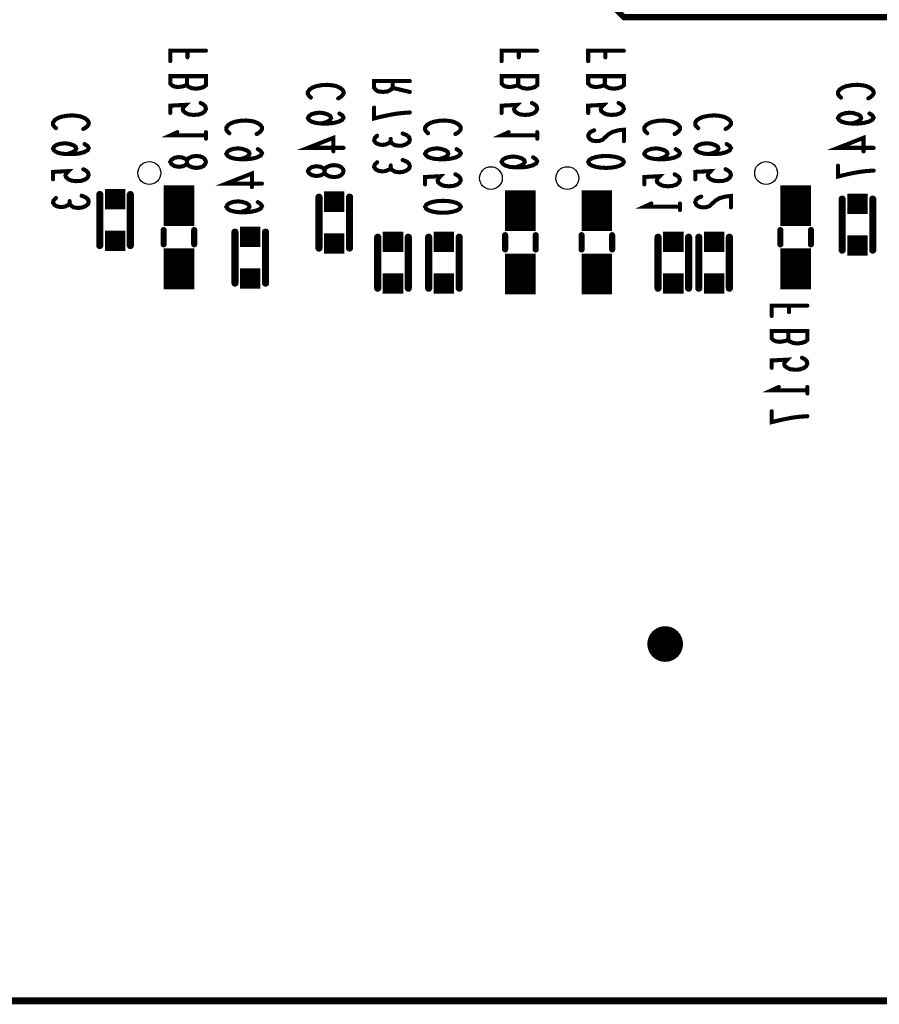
# Model space of a CAD drawing. Extents: x 0 to 8.86, y -3.29 to 6.3.
# Tile 36 of 129: x 6.89 to 7.73, y 0 to 0.96. Entities that reach past the tile are written whole.
import ezdxf

# ---------------------------------------------------------------- set-up
doc = ezdxf.new("R2010")
doc.units = 0
doc.layers.get('0').update_dxf_attribs({"color": 3, "linetype": 'CONTINUOUS'})

# ---------------------------------------------------------------- blocks, each defined once
blk = doc.blocks.new('PAD_S1')
at = {"const_width": 1}
blk.add_lwpolyline([(-0.5, 0), (0.5, 0)], dxfattribs=at)
blk = doc.blocks.new('PAD_R1')
at = {"const_width": 0.5}
blk.add_lwpolyline([(0.25, 0, 1), (-0.25, 0, 1)], format="xyb", close=True, dxfattribs=at)

msp = doc.modelspace()

# ---------------------------------------------------------------- linework, layer by layer
for points, const_width in [([(0, 0), (0, 6.29921), (8.85827, 6.29921), (8.85827, 0)], 0.007), ([(7.07, 0.823), (7.06942, 0.82113), (7.06767, 0.819), (7.06475, 0.81767), (7.06067, 0.81713), (7.05658, 0.81767), (7.05308, 0.81927), (7.05133, 0.82167), (7.05133, 0.82433), (7.05017, 0.82593), (7.04725, 0.82727), (7.04317, 0.8278), (7.03908, 0.827), (7.03617, 0.82513), (7.035, 0.823), (7.03617, 0.82087), (7.03908, 0.819), (7.04317, 0.8182), (7.04725, 0.81873), (7.05017, 0.82007), (7.05133, 0.82167), (7.05133, 0.82433), (7.05308, 0.82673), (7.05658, 0.82833), (7.06067, 0.82887), (7.06475, 0.82833), (7.06767, 0.827), (7.06942, 0.82487)], 0.004), ([(7.445, 0.823), (7.44617, 0.82513), (7.44908, 0.82673), (7.45258, 0.8278), (7.45725, 0.8286), (7.4625, 0.82887), (7.46775, 0.8286), (7.47242, 0.8278), (7.47592, 0.82673), (7.47883, 0.82513), (7.48, 0.823), (7.47883, 0.82087), (7.47592, 0.81927), (7.47242, 0.8182), (7.46775, 0.8174), (7.4625, 0.81713), (7.45725, 0.8174), (7.45258, 0.8182), (7.44908, 0.81927), (7.44617, 0.82087)], 0.004), ([(7.205, 0.814), (7.20442, 0.81213), (7.20267, 0.81), (7.19975, 0.80867), (7.19567, 0.80813), (7.19158, 0.80867), (7.18808, 0.81027), (7.18633, 0.81267), (7.18633, 0.81533), (7.18517, 0.81693), (7.18225, 0.81827), (7.17817, 0.8188), (7.17408, 0.818), (7.17117, 0.81613), (7.17, 0.814), (7.17117, 0.81187), (7.17408, 0.81), (7.17817, 0.8092), (7.18225, 0.80973), (7.18517, 0.81107), (7.18633, 0.81267), (7.18633, 0.81533), (7.18808, 0.81773), (7.19158, 0.81933), (7.19567, 0.81987), (7.19975, 0.81933), (7.20267, 0.818), (7.20442, 0.81587)], 0.004), ([(7.285, 0.779), (7.28617, 0.78113), (7.28908, 0.78273), (7.29258, 0.7838), (7.29725, 0.7846), (7.3025, 0.78487), (7.30775, 0.7846), (7.31242, 0.7838), (7.31592, 0.78273), (7.31883, 0.78113), (7.32, 0.779), (7.31883, 0.77687), (7.31592, 0.77527), (7.31242, 0.7742), (7.30775, 0.7734), (7.3025, 0.77313), (7.29725, 0.7734), (7.29258, 0.7742), (7.28908, 0.77527), (7.28617, 0.77687)], 0.004)]:
    msp.add_lwpolyline(points, close=True, dxfattribs=dict(const_width=const_width))
for points, const_width in [([(7.43, 1.37), (7.43, 1.265), (7.455, 1.24), (7.455, 0.99), (7.48, 0.965), (7.89, 0.965), (7.925, 0.94), (7.925, 0.865)], 0.006), ([(7.07, 0.93207), (7.035, 0.93207), (7.035, 0.92193)], 0.004), ([(7.05192, 0.92567), (7.05192, 0.93207)], 0.004), ([(7.395, 0.93207), (7.36, 0.93207), (7.36, 0.92193)], 0.004), ([(7.37692, 0.92567), (7.37692, 0.93207)], 0.004), ([(7.48, 0.93207), (7.445, 0.93207), (7.445, 0.92193)], 0.004), ([(7.46192, 0.92567), (7.46192, 0.93207)], 0.004), ([(7.05133, 0.89887), (7.04958, 0.8978), (7.04667, 0.897), (7.04258, 0.89647), (7.03908, 0.897), (7.03675, 0.89807), (7.035, 0.89993), (7.035, 0.90713), (7.07, 0.90713), (7.07, 0.89833), (7.06767, 0.89647), (7.06417, 0.8954), (7.06008, 0.89487), (7.056, 0.8954), (7.0525, 0.897), (7.05133, 0.89887), (7.05133, 0.90713)], 0.004), ([(7.37633, 0.89887), (7.37458, 0.8978), (7.37167, 0.897), (7.36758, 0.89647), (7.36408, 0.897), (7.36175, 0.89807), (7.36, 0.89993), (7.36, 0.90713), (7.395, 0.90713), (7.395, 0.89833), (7.39267, 0.89647), (7.38917, 0.8954), (7.38508, 0.89487), (7.381, 0.8954), (7.3775, 0.897), (7.37633, 0.89887), (7.37633, 0.90713)], 0.004), ([(7.46133, 0.89887), (7.45958, 0.8978), (7.45667, 0.897), (7.45258, 0.89647), (7.44908, 0.897), (7.44675, 0.89807), (7.445, 0.89993), (7.445, 0.90713), (7.48, 0.90713), (7.48, 0.89833), (7.47767, 0.89647), (7.47417, 0.8954), (7.47008, 0.89487), (7.466, 0.8954), (7.4625, 0.897), (7.46133, 0.89887), (7.46133, 0.90713)], 0.004), ([(7.17292, 0.88613), (7.17117, 0.88773), (7.17, 0.8896), (7.17, 0.89173), (7.17175, 0.89413), (7.17467, 0.896), (7.17817, 0.89733), (7.184, 0.8984), (7.18925, 0.89867), (7.1945, 0.89813), (7.198, 0.89733), (7.2015, 0.89573), (7.20383, 0.89387), (7.205, 0.892), (7.205, 0.89013), (7.20383, 0.88827), (7.20208, 0.88667), (7.19975, 0.88533)], 0.004), ([(7.27, 0.90233), (7.235, 0.90233), (7.235, 0.89567), (7.23675, 0.89353), (7.23908, 0.8922), (7.24375, 0.89167), (7.24842, 0.8922), (7.25133, 0.8938), (7.25308, 0.89567), (7.25308, 0.90233)], 0.004), ([(7.69292, 0.88613), (7.69117, 0.88773), (7.69, 0.8896), (7.69, 0.89173), (7.69175, 0.89413), (7.69467, 0.896), (7.69817, 0.89733), (7.704, 0.8984), (7.70925, 0.89867), (7.7145, 0.89813), (7.718, 0.89733), (7.7215, 0.89573), (7.72383, 0.89387), (7.725, 0.892), (7.725, 0.89013), (7.72383, 0.88827), (7.72208, 0.88667), (7.71975, 0.88533)], 0.004), ([(7.25308, 0.89567), (7.27, 0.89167)], 0.004), ([(7.06475, 0.88087), (7.06767, 0.87927), (7.06942, 0.8774), (7.07, 0.875), (7.06883, 0.8726), (7.0665, 0.87073), (7.06242, 0.8694), (7.05775, 0.86913), (7.05308, 0.86967), (7.05017, 0.871), (7.04783, 0.87287), (7.04725, 0.87473), (7.04783, 0.8766), (7.05017, 0.879), (7.035, 0.8782), (7.035, 0.871)], 0.004), ([(7.38975, 0.88087), (7.39267, 0.87927), (7.39442, 0.8774), (7.395, 0.875), (7.39383, 0.8726), (7.3915, 0.87073), (7.38742, 0.8694), (7.38275, 0.86913), (7.37808, 0.86967), (7.37517, 0.871), (7.37283, 0.87287), (7.37225, 0.87473), (7.37283, 0.8766), (7.37517, 0.879), (7.36, 0.8782), (7.36, 0.871)], 0.004), ([(7.47475, 0.88087), (7.47767, 0.87927), (7.47942, 0.8774), (7.48, 0.875), (7.47883, 0.8726), (7.4765, 0.87073), (7.47242, 0.8694), (7.46775, 0.86913), (7.46308, 0.86967), (7.46017, 0.871), (7.45783, 0.87287), (7.45725, 0.87473), (7.45783, 0.8766), (7.46017, 0.879), (7.445, 0.8782), (7.445, 0.871)], 0.004), ([(6.92292, 0.85613), (6.92117, 0.85773), (6.92, 0.8596), (6.92, 0.86173), (6.92175, 0.86413), (6.92467, 0.866), (6.92817, 0.86733), (6.934, 0.8684), (6.93925, 0.86867), (6.9445, 0.86813), (6.948, 0.86733), (6.9515, 0.86573), (6.95383, 0.86387), (6.955, 0.862), (6.955, 0.86013), (6.95383, 0.85827), (6.95208, 0.85667), (6.94975, 0.85533)], 0.004), ([(7.20092, 0.87053), (7.20383, 0.86867), (7.205, 0.86653), (7.20383, 0.8644), (7.20033, 0.86253), (7.19508, 0.8612), (7.18983, 0.86067), (7.18342, 0.86067), (7.17817, 0.8612), (7.1735, 0.86253), (7.17117, 0.86413), (7.17, 0.866), (7.17117, 0.86813), (7.1735, 0.86973), (7.177, 0.8708), (7.18167, 0.87133), (7.18575, 0.8708), (7.18983, 0.86947), (7.19217, 0.86787), (7.19275, 0.866), (7.19158, 0.86387), (7.18867, 0.86227), (7.18342, 0.86067)], 0.004), ([(7.27, 0.87153), (7.26242, 0.871), (7.256, 0.8702), (7.25017, 0.86913), (7.24375, 0.8678), (7.235, 0.86567), (7.235, 0.87633)], 0.004), ([(7.55292, 0.85613), (7.55117, 0.85773), (7.55, 0.8596), (7.55, 0.86173), (7.55175, 0.86413), (7.55467, 0.866), (7.55817, 0.86733), (7.564, 0.8684), (7.56925, 0.86867), (7.5745, 0.86813), (7.578, 0.86733), (7.5815, 0.86573), (7.58383, 0.86387), (7.585, 0.862), (7.585, 0.86013), (7.58383, 0.85827), (7.58208, 0.85667), (7.57975, 0.85533)], 0.004), ([(7.72092, 0.87053), (7.72383, 0.86867), (7.725, 0.86653), (7.72383, 0.8644), (7.72033, 0.86253), (7.71508, 0.8612), (7.70983, 0.86067), (7.70342, 0.86067), (7.69817, 0.8612), (7.6935, 0.86253), (7.69117, 0.86413), (7.69, 0.866), (7.69117, 0.86813), (7.6935, 0.86973), (7.697, 0.8708), (7.70167, 0.87133), (7.70575, 0.8708), (7.70983, 0.86947), (7.71217, 0.86787), (7.71275, 0.866), (7.71158, 0.86387), (7.70867, 0.86227), (7.70342, 0.86067)], 0.004), ([(7.09292, 0.85113), (7.09117, 0.85273), (7.09, 0.8546), (7.09, 0.85673), (7.09175, 0.85913), (7.09467, 0.861), (7.09817, 0.86233), (7.104, 0.8634), (7.10925, 0.86367), (7.1145, 0.86313), (7.118, 0.86233), (7.1215, 0.86073), (7.12383, 0.85887), (7.125, 0.857), (7.125, 0.85513), (7.12383, 0.85327), (7.12208, 0.85167), (7.11975, 0.85033)], 0.004), ([(7.28792, 0.85113), (7.28617, 0.85273), (7.285, 0.8546), (7.285, 0.85673), (7.28675, 0.85913), (7.28967, 0.861), (7.29317, 0.86233), (7.299, 0.8634), (7.30425, 0.86367), (7.3095, 0.86313), (7.313, 0.86233), (7.3165, 0.86073), (7.31883, 0.85887), (7.32, 0.857), (7.32, 0.85513), (7.31883, 0.85327), (7.31708, 0.85167), (7.31475, 0.85033)], 0.004), ([(7.50292, 0.85113), (7.50117, 0.85273), (7.5, 0.8546), (7.5, 0.85673), (7.50175, 0.85913), (7.50467, 0.861), (7.50817, 0.86233), (7.514, 0.8634), (7.51925, 0.86367), (7.5245, 0.86313), (7.528, 0.86233), (7.5315, 0.86073), (7.53383, 0.85887), (7.535, 0.857), (7.535, 0.85513), (7.53383, 0.85327), (7.53208, 0.85167), (7.52975, 0.85033)], 0.004), ([(7.07, 0.849), (7.035, 0.849), (7.042, 0.8522)], 0.004), ([(7.07, 0.8522), (7.07, 0.8458)], 0.004), ([(7.25133, 0.84313), (7.24958, 0.84153), (7.24667, 0.8402), (7.24317, 0.83967), (7.23967, 0.8402), (7.23675, 0.84153), (7.235, 0.84393), (7.23558, 0.84633), (7.23792, 0.84873)], 0.004), ([(7.263, 0.85087), (7.26708, 0.84927), (7.26942, 0.84713), (7.27, 0.84473), (7.26942, 0.8426), (7.2665, 0.84047), (7.263, 0.83913), (7.2595, 0.83887), (7.25542, 0.8394), (7.2525, 0.84127), (7.25133, 0.84313), (7.25133, 0.84553)], 0.004), ([(7.395, 0.849), (7.36, 0.849), (7.367, 0.8522)], 0.004), ([(7.395, 0.8522), (7.395, 0.8458)], 0.004), ([(7.45083, 0.85407), (7.44733, 0.85247), (7.44558, 0.8506), (7.445, 0.84847), (7.44617, 0.8458), (7.44908, 0.84393), (7.45258, 0.8434), (7.45608, 0.84367), (7.459, 0.84473), (7.46483, 0.85007), (7.46892, 0.85247), (7.47475, 0.85407), (7.48, 0.8546), (7.48, 0.8434)], 0.004), ([(6.95092, 0.84053), (6.95383, 0.83867), (6.955, 0.83653), (6.95383, 0.8344), (6.95033, 0.83253), (6.94508, 0.8312), (6.93983, 0.83067), (6.93342, 0.83067), (6.92817, 0.8312), (6.9235, 0.83253), (6.92117, 0.83413), (6.92, 0.836), (6.92117, 0.83813), (6.9235, 0.83973), (6.927, 0.8408), (6.93167, 0.84133), (6.93575, 0.8408), (6.93983, 0.83947), (6.94217, 0.83787), (6.94275, 0.836), (6.94158, 0.83387), (6.93867, 0.83227), (6.93342, 0.83067)], 0.004), ([(7.205, 0.8368), (7.17, 0.8368), (7.19508, 0.84667), (7.19508, 0.83333)], 0.004), ([(7.58092, 0.84053), (7.58383, 0.83867), (7.585, 0.83653), (7.58383, 0.8344), (7.58033, 0.83253), (7.57508, 0.8312), (7.56983, 0.83067), (7.56342, 0.83067), (7.55817, 0.8312), (7.5535, 0.83253), (7.55117, 0.83413), (7.55, 0.836), (7.55117, 0.83813), (7.5535, 0.83973), (7.557, 0.8408), (7.56167, 0.84133), (7.56575, 0.8408), (7.56983, 0.83947), (7.57217, 0.83787), (7.57275, 0.836), (7.57158, 0.83387), (7.56867, 0.83227), (7.56342, 0.83067)], 0.004), ([(7.725, 0.8368), (7.69, 0.8368), (7.71508, 0.84667), (7.71508, 0.83333)], 0.004), ([(7.12092, 0.83553), (7.12383, 0.83367), (7.125, 0.83153), (7.12383, 0.8294), (7.12033, 0.82753), (7.11508, 0.8262), (7.10983, 0.82567), (7.10342, 0.82567), (7.09817, 0.8262), (7.0935, 0.82753), (7.09117, 0.82913), (7.09, 0.831), (7.09117, 0.83313), (7.0935, 0.83473), (7.097, 0.8358), (7.10167, 0.83633), (7.10575, 0.8358), (7.10983, 0.83447), (7.11217, 0.83287), (7.11275, 0.831), (7.11158, 0.82887), (7.10867, 0.82727), (7.10342, 0.82567)], 0.004), ([(7.31592, 0.83553), (7.31883, 0.83367), (7.32, 0.83153), (7.31883, 0.8294), (7.31533, 0.82753), (7.31008, 0.8262), (7.30483, 0.82567), (7.29842, 0.82567), (7.29317, 0.8262), (7.2885, 0.82753), (7.28617, 0.82913), (7.285, 0.831), (7.28617, 0.83313), (7.2885, 0.83473), (7.292, 0.8358), (7.29667, 0.83633), (7.30075, 0.8358), (7.30483, 0.83447), (7.30717, 0.83287), (7.30775, 0.831), (7.30658, 0.82887), (7.30367, 0.82727), (7.29842, 0.82567)], 0.004), ([(7.53092, 0.83553), (7.53383, 0.83367), (7.535, 0.83153), (7.53383, 0.8294), (7.53033, 0.82753), (7.52508, 0.8262), (7.51983, 0.82567), (7.51342, 0.82567), (7.50817, 0.8262), (7.5035, 0.82753), (7.50117, 0.82913), (7.5, 0.831), (7.50117, 0.83313), (7.5035, 0.83473), (7.507, 0.8358), (7.51167, 0.83633), (7.51575, 0.8358), (7.51983, 0.83447), (7.52217, 0.83287), (7.52275, 0.831), (7.52158, 0.82887), (7.51867, 0.82727), (7.51342, 0.82567)], 0.004), ([(7.25133, 0.81713), (7.24958, 0.81553), (7.24667, 0.8142), (7.24317, 0.81367), (7.23967, 0.8142), (7.23675, 0.81553), (7.235, 0.81793), (7.23558, 0.82033), (7.23792, 0.82273)], 0.004), ([(7.263, 0.82487), (7.26708, 0.82327), (7.26942, 0.82113), (7.27, 0.81873), (7.26942, 0.8166), (7.2665, 0.81447), (7.263, 0.81313), (7.2595, 0.81287), (7.25542, 0.8134), (7.2525, 0.81527), (7.25133, 0.81713), (7.25133, 0.81953)], 0.004), ([(7.39092, 0.82753), (7.39383, 0.82567), (7.395, 0.82353), (7.39383, 0.8214), (7.39033, 0.81953), (7.38508, 0.8182), (7.37983, 0.81767), (7.37342, 0.81767), (7.36817, 0.8182), (7.3635, 0.81953), (7.36117, 0.82113), (7.36, 0.823), (7.36117, 0.82513), (7.3635, 0.82673), (7.367, 0.8278), (7.37167, 0.82833), (7.37575, 0.8278), (7.37983, 0.82647), (7.38217, 0.82487), (7.38275, 0.823), (7.38158, 0.82087), (7.37867, 0.81927), (7.37342, 0.81767)], 0.004), ([(7.725, 0.81453), (7.71742, 0.814), (7.711, 0.8132), (7.70517, 0.81213), (7.69875, 0.8108), (7.69, 0.80867), (7.69, 0.81933)], 0.004), ([(6.94975, 0.81587), (6.95267, 0.81427), (6.95442, 0.8124), (6.955, 0.81), (6.95383, 0.8076), (6.9515, 0.80573), (6.94742, 0.8044), (6.94275, 0.80413), (6.93808, 0.80467), (6.93517, 0.806), (6.93283, 0.80787), (6.93225, 0.80973), (6.93283, 0.8116), (6.93517, 0.814), (6.92, 0.8132), (6.92, 0.806)], 0.004), ([(7.0435, 0.76013), (7.0435, 0.80013)], 0.03), ([(7.125, 0.8018), (7.09, 0.8018), (7.11508, 0.81167), (7.11508, 0.79833)], 0.004), ([(7.31475, 0.81087), (7.31767, 0.80927), (7.31942, 0.8074), (7.32, 0.805), (7.31883, 0.8026), (7.3165, 0.80073), (7.31242, 0.7994), (7.30775, 0.79913), (7.30308, 0.79967), (7.30017, 0.801), (7.29783, 0.80287), (7.29725, 0.80473), (7.29783, 0.8066), (7.30017, 0.809), (7.285, 0.8082), (7.285, 0.801)], 0.004), ([(7.52975, 0.81087), (7.53267, 0.80927), (7.53442, 0.8074), (7.535, 0.805), (7.53383, 0.8026), (7.5315, 0.80073), (7.52742, 0.7994), (7.52275, 0.79913), (7.51808, 0.79967), (7.51517, 0.801), (7.51283, 0.80287), (7.51225, 0.80473), (7.51283, 0.8066), (7.51517, 0.809), (7.5, 0.8082), (7.5, 0.801)], 0.004), ([(7.57975, 0.81587), (7.58267, 0.81427), (7.58442, 0.8124), (7.585, 0.81), (7.58383, 0.8076), (7.5815, 0.80573), (7.57742, 0.8044), (7.57275, 0.80413), (7.56808, 0.80467), (7.56517, 0.806), (7.56283, 0.80787), (7.56225, 0.80973), (7.56283, 0.8116), (7.56517, 0.814), (7.55, 0.8132), (7.55, 0.806)], 0.004), ([(7.6485, 0.76013), (7.6485, 0.80013)], 0.03), ([(7.3785, 0.75513), (7.3785, 0.79513)], 0.03), ([(7.4535, 0.75513), (7.4535, 0.79513)], 0.03), ([(6.96587, 0.741), (6.96587, 0.791)], 0.007), ([(6.96587, 0.741), (6.96587, 0.791)], 0.007), ([(6.99587, 0.741), (6.99587, 0.791)], 0.007), ([(6.99587, 0.741), (6.99587, 0.791)], 0.007), ([(6.93633, 0.78213), (6.93458, 0.78053), (6.93167, 0.7792), (6.92817, 0.77867), (6.92467, 0.7792), (6.92175, 0.78053), (6.92, 0.78293), (6.92058, 0.78533), (6.92292, 0.78773)], 0.004), ([(6.948, 0.78987), (6.95208, 0.78827), (6.95442, 0.78613), (6.955, 0.78373), (6.95442, 0.7816), (6.9515, 0.77947), (6.948, 0.77813), (6.9445, 0.77787), (6.94042, 0.7784), (6.9375, 0.78027), (6.93633, 0.78213), (6.93633, 0.78453)], 0.004), ([(7.12092, 0.78353), (7.12383, 0.78167), (7.125, 0.77953), (7.12383, 0.7774), (7.12033, 0.77553), (7.11508, 0.7742), (7.10983, 0.77367), (7.10342, 0.77367), (7.09817, 0.7742), (7.0935, 0.77553), (7.09117, 0.77713), (7.09, 0.779), (7.09117, 0.78113), (7.0935, 0.78273), (7.097, 0.7838), (7.10167, 0.78433), (7.10575, 0.7838), (7.10983, 0.78247), (7.11217, 0.78087), (7.11275, 0.779), (7.11158, 0.77687), (7.10867, 0.77527), (7.10342, 0.77367)], 0.004), ([(7.18087, 0.7385), (7.18087, 0.7885)], 0.007), ([(7.18087, 0.7385), (7.18087, 0.7885)], 0.007), ([(7.21087, 0.7385), (7.21087, 0.7885)], 0.007), ([(7.21087, 0.7385), (7.21087, 0.7885)], 0.007), ([(7.535, 0.779), (7.5, 0.779), (7.507, 0.7822)], 0.004), ([(7.535, 0.7822), (7.535, 0.7758)], 0.004), ([(7.55583, 0.78907), (7.55233, 0.78747), (7.55058, 0.7856), (7.55, 0.78347), (7.55117, 0.7808), (7.55408, 0.77893), (7.55758, 0.7784), (7.56108, 0.77867), (7.564, 0.77973), (7.56983, 0.78507), (7.57392, 0.78747), (7.57975, 0.78907), (7.585, 0.7896), (7.585, 0.7784)], 0.004), ([(7.69413, 0.7365), (7.69413, 0.7865)], 0.007), ([(7.69413, 0.7365), (7.69413, 0.7865)], 0.007), ([(7.72413, 0.7365), (7.72413, 0.7865)], 0.007), ([(7.72413, 0.7365), (7.72413, 0.7865)], 0.007), ([(7.0285, 0.75613), (7.0285, 0.74213)], 0.006), ([(7.0285, 0.75613), (7.0285, 0.74213)], 0.006), ([(7.0585, 0.75613), (7.0585, 0.74213)], 0.006), ([(7.0585, 0.75613), (7.0585, 0.74213)], 0.006), ([(7.0985, 0.75413), (7.0985, 0.70413)], 0.007), ([(7.0985, 0.75413), (7.0985, 0.70413)], 0.007), ([(7.1285, 0.75413), (7.1285, 0.70413)], 0.007), ([(7.1285, 0.75413), (7.1285, 0.70413)], 0.007), ([(7.3635, 0.75113), (7.3635, 0.73713)], 0.006), ([(7.3635, 0.75113), (7.3635, 0.73713)], 0.006), ([(7.3935, 0.75113), (7.3935, 0.73713)], 0.006), ([(7.3935, 0.75113), (7.3935, 0.73713)], 0.006), ([(7.4385, 0.75113), (7.4385, 0.73713)], 0.006), ([(7.4385, 0.75113), (7.4385, 0.73713)], 0.006), ([(7.4685, 0.75113), (7.4685, 0.73713)], 0.006), ([(7.4685, 0.75113), (7.4685, 0.73713)], 0.006), ([(7.6335, 0.75613), (7.6335, 0.74213)], 0.006), ([(7.6335, 0.75613), (7.6335, 0.74213)], 0.006), ([(7.6635, 0.75613), (7.6635, 0.74213)], 0.006), ([(7.6635, 0.75613), (7.6635, 0.74213)], 0.006), ([(7.0435, 0.69813), (7.0435, 0.73813)], 0.03), ([(7.2385, 0.69913), (7.2385, 0.74913)], 0.007), ([(7.2385, 0.69913), (7.2385, 0.74913)], 0.007), ([(7.2685, 0.69913), (7.2685, 0.74913)], 0.007), ([(7.2685, 0.69913), (7.2685, 0.74913)], 0.007), ([(7.2885, 0.74913), (7.2885, 0.69913)], 0.007), ([(7.2885, 0.74913), (7.2885, 0.69913)], 0.007), ([(7.3185, 0.74913), (7.3185, 0.69913)], 0.007), ([(7.3185, 0.74913), (7.3185, 0.69913)], 0.007), ([(7.3785, 0.69313), (7.3785, 0.73313)], 0.03), ([(7.4535, 0.69313), (7.4535, 0.73313)], 0.03), ([(7.5135, 0.74913), (7.5135, 0.69913)], 0.007), ([(7.5135, 0.74913), (7.5135, 0.69913)], 0.007), ([(7.5435, 0.74913), (7.5435, 0.69913)], 0.007), ([(7.5435, 0.74913), (7.5435, 0.69913)], 0.007), ([(7.5535, 0.74913), (7.5535, 0.69913)], 0.007), ([(7.5535, 0.74913), (7.5535, 0.69913)], 0.007), ([(7.5835, 0.74913), (7.5835, 0.69913)], 0.007), ([(7.5835, 0.74913), (7.5835, 0.69913)], 0.007), ([(7.6485, 0.69813), (7.6485, 0.73813)], 0.03), ([(7.66, 0.68207), (7.625, 0.68207), (7.625, 0.67193)], 0.004), ([(7.64192, 0.67567), (7.64192, 0.68207)], 0.004), ([(7.64133, 0.64887), (7.63958, 0.6478), (7.63667, 0.647), (7.63258, 0.64647), (7.62908, 0.647), (7.62675, 0.64807), (7.625, 0.64993), (7.625, 0.65713), (7.66, 0.65713), (7.66, 0.64833), (7.65767, 0.64647), (7.65417, 0.6454), (7.65008, 0.64487), (7.646, 0.6454), (7.6425, 0.647), (7.64133, 0.64887), (7.64133, 0.65713)], 0.004), ([(7.65475, 0.63087), (7.65767, 0.62927), (7.65942, 0.6274), (7.66, 0.625), (7.65883, 0.6226), (7.6565, 0.62073), (7.65242, 0.6194), (7.64775, 0.61913), (7.64308, 0.61967), (7.64017, 0.621), (7.63783, 0.62287), (7.63725, 0.62473), (7.63783, 0.6266), (7.64017, 0.629), (7.625, 0.6282), (7.625, 0.621)], 0.004), ([(7.66, 0.599), (7.625, 0.599), (7.632, 0.6022)], 0.004), ([(7.66, 0.6022), (7.66, 0.5958)], 0.004), ([(7.66, 0.57353), (7.65242, 0.573), (7.646, 0.5722), (7.64017, 0.57113), (7.63375, 0.5698), (7.625, 0.56767), (7.625, 0.57833)], 0.004)]:
    msp.add_lwpolyline(points, dxfattribs=dict(const_width=const_width))
for points in [[(7.00332, 0.81213, -1), (7.02568, 0.81213, -1)], [(7.60832, 0.81213, -1), (7.63068, 0.81213, -1)], [(7.33832, 0.80713, -1), (7.36068, 0.80713, -1)], [(7.41332, 0.80713, -1), (7.43568, 0.80713, -1)]]:
    msp.add_lwpolyline(points, format="xyb", close=True)

# ---------------------------------------------------------------- block references
for name, p, xscale, yscale in [('PAD_R1', (7.05192, 0.93207), 0.004, 0.004), ('PAD_R1', (7.05192, 0.92567), 0.004, 0.004), ('PAD_R1', (7.07, 0.93207), 0.004, 0.004), ('PAD_R1', (7.37692, 0.93207), 0.004, 0.004), ('PAD_R1', (7.37692, 0.92567), 0.004, 0.004), ('PAD_R1', (7.395, 0.93207), 0.004, 0.004), ('PAD_R1', (7.46192, 0.93207), 0.004, 0.004), ('PAD_R1', (7.46192, 0.92567), 0.004, 0.004), ('PAD_R1', (7.48, 0.93207), 0.004, 0.004), ('PAD_R1', (7.035, 0.92193), 0.004, 0.004), ('PAD_R1', (7.36, 0.92193), 0.004, 0.004), ('PAD_R1', (7.445, 0.92193), 0.004, 0.004), ('PAD_R1', (7.05133, 0.90713), 0.004, 0.004), ('PAD_R1', (7.37633, 0.90713), 0.004, 0.004), ('PAD_R1', (7.46133, 0.90713), 0.004, 0.004), ('PAD_R1', (7.05133, 0.89887), 0.004, 0.004), ('PAD_R1', (7.25308, 0.90233), 0.004, 0.004), ('PAD_R1', (7.27, 0.90233), 0.004, 0.004), ('PAD_R1', (7.37633, 0.89887), 0.004, 0.004), ('PAD_R1', (7.46133, 0.89887), 0.004, 0.004), ('PAD_R1', (7.25308, 0.89567), 0.004, 0.004), ('PAD_R1', (7.27, 0.89167), 0.004, 0.004), ('PAD_R1', (7.06475, 0.88087), 0.004, 0.004), ('PAD_R1', (7.17292, 0.88613), 0.004, 0.004), ('PAD_R1', (7.19975, 0.88533), 0.004, 0.004), ('PAD_R1', (7.38975, 0.88087), 0.004, 0.004), ('PAD_R1', (7.47475, 0.88087), 0.004, 0.004), ('PAD_R1', (7.69292, 0.88613), 0.004, 0.004), ('PAD_R1', (7.71975, 0.88533), 0.004, 0.004), ('PAD_R1', (7.035, 0.871), 0.004, 0.004), ('PAD_R1', (7.20092, 0.87053), 0.004, 0.004), ('PAD_R1', (7.235, 0.87633), 0.004, 0.004), ('PAD_R1', (7.27, 0.87153), 0.004, 0.004), ('PAD_R1', (7.36, 0.871), 0.004, 0.004), ('PAD_R1', (7.445, 0.871), 0.004, 0.004), ('PAD_R1', (7.72092, 0.87053), 0.004, 0.004), ('PAD_R1', (7.18342, 0.86067), 0.004, 0.004), ('PAD_R1', (7.70342, 0.86067), 0.004, 0.004), ('PAD_R1', (6.92292, 0.85613), 0.004, 0.004), ('PAD_R1', (6.94975, 0.85533), 0.004, 0.004), ('PAD_R1', (7.042, 0.8522), 0.004, 0.004), ('PAD_R1', (7.07, 0.8522), 0.004, 0.004), ('PAD_R1', (7.07, 0.849), 0.004, 0.004), ('PAD_R1', (7.09292, 0.85113), 0.004, 0.004), ('PAD_R1', (7.11975, 0.85033), 0.004, 0.004), ('PAD_R1', (7.23792, 0.84873), 0.004, 0.004), ('PAD_R1', (7.263, 0.85087), 0.004, 0.004), ('PAD_R1', (7.28792, 0.85113), 0.004, 0.004), ('PAD_R1', (7.31475, 0.85033), 0.004, 0.004), ('PAD_R1', (7.367, 0.8522), 0.004, 0.004), ('PAD_R1', (7.395, 0.8522), 0.004, 0.004), ('PAD_R1', (7.395, 0.849), 0.004, 0.004), ('PAD_R1', (7.45083, 0.85407), 0.004, 0.004), ('PAD_R1', (7.50292, 0.85113), 0.004, 0.004), ('PAD_R1', (7.52975, 0.85033), 0.004, 0.004), ('PAD_R1', (7.55292, 0.85613), 0.004, 0.004), ('PAD_R1', (7.57975, 0.85533), 0.004, 0.004), ('PAD_R1', (6.95092, 0.84053), 0.004, 0.004), ('PAD_R1', (7.07, 0.8458), 0.004, 0.004), ('PAD_R1', (7.25133, 0.84553), 0.004, 0.004), ('PAD_R1', (7.25133, 0.84313), 0.004, 0.004), ('PAD_R1', (7.395, 0.8458), 0.004, 0.004), ('PAD_R1', (7.48, 0.8434), 0.004, 0.004), ('PAD_R1', (7.58092, 0.84053), 0.004, 0.004), ('PAD_R1', (6.93342, 0.83067), 0.004, 0.004), ('PAD_R1', (7.12092, 0.83553), 0.004, 0.004), ('PAD_R1', (7.19508, 0.83333), 0.004, 0.004), ('PAD_R1', (7.205, 0.8368), 0.004, 0.004), ('PAD_R1', (7.31592, 0.83553), 0.004, 0.004), ('PAD_R1', (7.53092, 0.83553), 0.004, 0.004), ('PAD_R1', (7.56342, 0.83067), 0.004, 0.004), ('PAD_R1', (7.71508, 0.83333), 0.004, 0.004), ('PAD_R1', (7.725, 0.8368), 0.004, 0.004), ('PAD_R1', (7.10342, 0.82567), 0.004, 0.004), ('PAD_R1', (7.23792, 0.82273), 0.004, 0.004), ('PAD_R1', (7.25133, 0.81953), 0.004, 0.004), ('PAD_R1', (7.263, 0.82487), 0.004, 0.004), ('PAD_R1', (7.29842, 0.82567), 0.004, 0.004), ('PAD_R1', (7.39092, 0.82753), 0.004, 0.004), ('PAD_R1', (7.51342, 0.82567), 0.004, 0.004), ('PAD_R1', (7.69, 0.81933), 0.004, 0.004), ('PAD_R1', (6.94975, 0.81587), 0.004, 0.004), ('PAD_R1', (7.25133, 0.81713), 0.004, 0.004), ('PAD_R1', (7.31475, 0.81087), 0.004, 0.004), ('PAD_R1', (7.37342, 0.81767), 0.004, 0.004), ('PAD_R1', (7.52975, 0.81087), 0.004, 0.004), ('PAD_R1', (7.57975, 0.81587), 0.004, 0.004), ('PAD_R1', (7.725, 0.81453), 0.004, 0.004), ('PAD_R1', (6.92, 0.806), 0.004, 0.004), ('PAD_R1', (7.125, 0.8018), 0.004, 0.004), ('PAD_R1', (7.285, 0.801), 0.004, 0.004), ('PAD_R1', (7.5, 0.801), 0.004, 0.004), ('PAD_R1', (7.55, 0.806), 0.004, 0.004), ('PAD_S1', (6.98087, 0.7865), 0.02, 0.02), ('PAD_R1', (6.96587, 0.791), 0.007, 0.007), ('PAD_R1', (6.96587, 0.791), 0.007, 0.007), ('PAD_R1', (6.99587, 0.791), 0.007, 0.007), ('PAD_R1', (6.99587, 0.791), 0.007, 0.007), ('PAD_R1', (7.11508, 0.79833), 0.004, 0.004), ('PAD_S1', (7.19587, 0.784), 0.02, 0.02), ('PAD_R1', (6.92292, 0.78773), 0.004, 0.004), ('PAD_R1', (6.93633, 0.78453), 0.004, 0.004), ('PAD_R1', (6.93633, 0.78213), 0.004, 0.004), ('PAD_R1', (6.948, 0.78987), 0.004, 0.004), ('PAD_R1', (7.12092, 0.78353), 0.004, 0.004), ('PAD_R1', (7.18087, 0.7885), 0.007, 0.007), ('PAD_R1', (7.18087, 0.7885), 0.007, 0.007), ('PAD_R1', (7.21087, 0.7885), 0.007, 0.007), ('PAD_R1', (7.21087, 0.7885), 0.007, 0.007), ('PAD_R1', (7.507, 0.7822), 0.004, 0.004), ('PAD_R1', (7.535, 0.7822), 0.004, 0.004), ('PAD_R1', (7.55583, 0.78907), 0.004, 0.004), ('PAD_S1', (7.70913, 0.782), 0.02, 0.02), ('PAD_R1', (7.69413, 0.7865), 0.007, 0.007), ('PAD_R1', (7.69413, 0.7865), 0.007, 0.007), ('PAD_R1', (7.72413, 0.7865), 0.007, 0.007), ('PAD_R1', (7.72413, 0.7865), 0.007, 0.007), ('PAD_R1', (7.10342, 0.77367), 0.004, 0.004), ('PAD_R1', (7.535, 0.779), 0.004, 0.004), ('PAD_R1', (7.535, 0.7758), 0.004, 0.004), ('PAD_R1', (7.585, 0.7784), 0.004, 0.004), ('PAD_S1', (6.98087, 0.7455), 0.02, 0.02), ('PAD_R1', (7.0285, 0.75613), 0.006, 0.006), ('PAD_R1', (7.0285, 0.75613), 0.006, 0.006), ('PAD_R1', (7.0585, 0.75613), 0.006, 0.006), ('PAD_R1', (7.0585, 0.75613), 0.006, 0.006), ('PAD_S1', (7.1135, 0.74963), 0.02, 0.02), ('PAD_R1', (7.0985, 0.75413), 0.007, 0.007), ('PAD_R1', (7.0985, 0.75413), 0.007, 0.007), ('PAD_R1', (7.1285, 0.75413), 0.007, 0.007), ('PAD_R1', (7.1285, 0.75413), 0.007, 0.007), ('PAD_S1', (7.2535, 0.74463), 0.02, 0.02), ('PAD_S1', (7.3035, 0.74463), 0.02, 0.02), ('PAD_R1', (7.3635, 0.75113), 0.006, 0.006), ('PAD_R1', (7.3635, 0.75113), 0.006, 0.006), ('PAD_R1', (7.3935, 0.75113), 0.006, 0.006), ('PAD_R1', (7.3935, 0.75113), 0.006, 0.006), ('PAD_R1', (7.4385, 0.75113), 0.006, 0.006), ('PAD_R1', (7.4385, 0.75113), 0.006, 0.006), ('PAD_R1', (7.4685, 0.75113), 0.006, 0.006), ('PAD_R1', (7.4685, 0.75113), 0.006, 0.006), ('PAD_S1', (7.5285, 0.74463), 0.02, 0.02), ('PAD_S1', (7.5685, 0.74463), 0.02, 0.02), ('PAD_R1', (7.6335, 0.75613), 0.006, 0.006), ('PAD_R1', (7.6335, 0.75613), 0.006, 0.006), ('PAD_R1', (7.6635, 0.75613), 0.006, 0.006), ('PAD_R1', (7.6635, 0.75613), 0.006, 0.006), ('PAD_R1', (6.96587, 0.741), 0.007, 0.007), ('PAD_R1', (6.96587, 0.741), 0.007, 0.007), ('PAD_R1', (6.99587, 0.741), 0.007, 0.007), ('PAD_R1', (6.99587, 0.741), 0.007, 0.007), ('PAD_R1', (7.0285, 0.74213), 0.006, 0.006), ('PAD_R1', (7.0285, 0.74213), 0.006, 0.006), ('PAD_R1', (7.0585, 0.74213), 0.006, 0.006), ('PAD_R1', (7.0585, 0.74213), 0.006, 0.006), ('PAD_S1', (7.19587, 0.743), 0.02, 0.02), ('PAD_R1', (7.2385, 0.74913), 0.007, 0.007), ('PAD_R1', (7.2385, 0.74913), 0.007, 0.007), ('PAD_R1', (7.2685, 0.74913), 0.007, 0.007), ('PAD_R1', (7.2685, 0.74913), 0.007, 0.007), ('PAD_R1', (7.2885, 0.74913), 0.007, 0.007), ('PAD_R1', (7.2885, 0.74913), 0.007, 0.007), ('PAD_R1', (7.3185, 0.74913), 0.007, 0.007), ('PAD_R1', (7.3185, 0.74913), 0.007, 0.007), ('PAD_R1', (7.5135, 0.74913), 0.007, 0.007), ('PAD_R1', (7.5135, 0.74913), 0.007, 0.007), ('PAD_R1', (7.5435, 0.74913), 0.007, 0.007), ('PAD_R1', (7.5435, 0.74913), 0.007, 0.007), ('PAD_R1', (7.5535, 0.74913), 0.007, 0.007), ('PAD_R1', (7.5535, 0.74913), 0.007, 0.007), ('PAD_R1', (7.5835, 0.74913), 0.007, 0.007), ('PAD_R1', (7.5835, 0.74913), 0.007, 0.007), ('PAD_R1', (7.6335, 0.74213), 0.006, 0.006), ('PAD_R1', (7.6335, 0.74213), 0.006, 0.006), ('PAD_R1', (7.6635, 0.74213), 0.006, 0.006), ('PAD_R1', (7.6635, 0.74213), 0.006, 0.006), ('PAD_S1', (7.70913, 0.741), 0.02, 0.02), ('PAD_R1', (7.18087, 0.7385), 0.007, 0.007), ('PAD_R1', (7.18087, 0.7385), 0.007, 0.007), ('PAD_R1', (7.21087, 0.7385), 0.007, 0.007), ('PAD_R1', (7.21087, 0.7385), 0.007, 0.007), ('PAD_R1', (7.3635, 0.73713), 0.006, 0.006), ('PAD_R1', (7.3635, 0.73713), 0.006, 0.006), ('PAD_R1', (7.3935, 0.73713), 0.006, 0.006), ('PAD_R1', (7.3935, 0.73713), 0.006, 0.006), ('PAD_R1', (7.4385, 0.73713), 0.006, 0.006), ('PAD_R1', (7.4385, 0.73713), 0.006, 0.006), ('PAD_R1', (7.4685, 0.73713), 0.006, 0.006), ('PAD_R1', (7.4685, 0.73713), 0.006, 0.006), ('PAD_R1', (7.69413, 0.7365), 0.007, 0.007), ('PAD_R1', (7.69413, 0.7365), 0.007, 0.007), ('PAD_R1', (7.72413, 0.7365), 0.007, 0.007), ('PAD_R1', (7.72413, 0.7365), 0.007, 0.007), ('PAD_S1', (7.1135, 0.70863), 0.02, 0.02), ('PAD_R1', (7.0985, 0.70413), 0.007, 0.007), ('PAD_R1', (7.0985, 0.70413), 0.007, 0.007), ('PAD_R1', (7.1285, 0.70413), 0.007, 0.007), ('PAD_R1', (7.1285, 0.70413), 0.007, 0.007), ('PAD_S1', (7.2535, 0.70363), 0.02, 0.02), ('PAD_S1', (7.3035, 0.70363), 0.02, 0.02), ('PAD_S1', (7.5285, 0.70363), 0.02, 0.02), ('PAD_S1', (7.5685, 0.70363), 0.02, 0.02), ('PAD_R1', (7.2385, 0.69913), 0.007, 0.007), ('PAD_R1', (7.2385, 0.69913), 0.007, 0.007), ('PAD_R1', (7.2685, 0.69913), 0.007, 0.007), ('PAD_R1', (7.2685, 0.69913), 0.007, 0.007), ('PAD_R1', (7.2885, 0.69913), 0.007, 0.007), ('PAD_R1', (7.2885, 0.69913), 0.007, 0.007), ('PAD_R1', (7.3185, 0.69913), 0.007, 0.007), ('PAD_R1', (7.3185, 0.69913), 0.007, 0.007), ('PAD_R1', (7.5135, 0.69913), 0.007, 0.007), ('PAD_R1', (7.5135, 0.69913), 0.007, 0.007), ('PAD_R1', (7.5435, 0.69913), 0.007, 0.007), ('PAD_R1', (7.5435, 0.69913), 0.007, 0.007), ('PAD_R1', (7.5535, 0.69913), 0.007, 0.007), ('PAD_R1', (7.5535, 0.69913), 0.007, 0.007), ('PAD_R1', (7.5835, 0.69913), 0.007, 0.007), ('PAD_R1', (7.5835, 0.69913), 0.007, 0.007), ('PAD_R1', (7.64192, 0.68207), 0.004, 0.004), ('PAD_R1', (7.64192, 0.67567), 0.004, 0.004), ('PAD_R1', (7.66, 0.68207), 0.004, 0.004), ('PAD_R1', (7.625, 0.67193), 0.004, 0.004), ('PAD_R1', (7.64133, 0.65713), 0.004, 0.004), ('PAD_R1', (7.64133, 0.64887), 0.004, 0.004), ('PAD_R1', (7.65475, 0.63087), 0.004, 0.004), ('PAD_R1', (7.625, 0.621), 0.004, 0.004), ('PAD_R1', (7.632, 0.6022), 0.004, 0.004), ('PAD_R1', (7.66, 0.6022), 0.004, 0.004), ('PAD_R1', (7.66, 0.599), 0.004, 0.004), ('PAD_R1', (7.66, 0.5958), 0.004, 0.004), ('PAD_R1', (7.625, 0.57833), 0.004, 0.004), ('PAD_R1', (7.66, 0.57353), 0.004, 0.004), ('PAD_R1', (7.5205, 0.35), 0.035, 0.035)]:
    msp.add_blockref(name, p, dxfattribs=dict(xscale=xscale, yscale=yscale))

doc.saveas('drawing.dxf')
